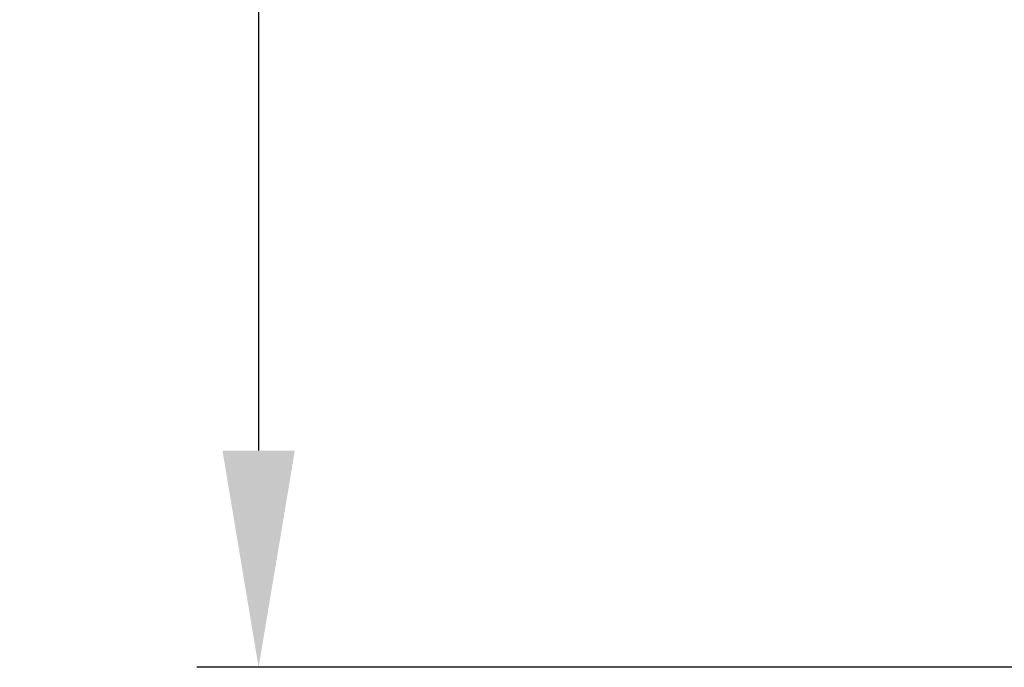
# Model space of a CAD drawing. Header units: millimetres. Extents: x -309 to 8091, y -6405 to -465.
# Tile 17 of 57: x 2417 to 2735, y -4739 to -4530. Entities that reach past the tile are written whole.
import ezdxf

# ---------------------------------------------------------------- set-up
doc = ezdxf.new("R2010")
doc.units = ezdxf.units.MM
doc.header["$LTSCALE"] = 20
doc.layers.get('DEFPOINTS').update_dxf_attribs({"linetype": 'CONTINUOUS'})
doc.layers.add('06-MASSE1', color=1, linetype='CONTINUOUS')
doc.styles.add('ACA_NORM', font='ROMANS.SHX')
doc.dimstyles.new('1-20', dxfattribs={"dimscale": 20, "dimtxt": 2.5, "dimasz": 3.5, "dimexe": 1, "dimexo": 0, "dimgap": 1, "dimtad": 1, "dimdec": 0, "dimzin": 0, "dimdsep": 46, "dimtxsty": 'ACA_NORM', "dimcen": 0, "dimadec": 0, "dimazin": 0, "dimtfac": 2.4, "dimtdec": 0, "dimtmove": 0, "dimatfit": 3, "dimfxl": 1, "dimtolj": 1, "dimtzin": 0, "dimarcsym": 0})

# ---------------------------------------------------------------- blocks, each defined once
blk = doc.blocks.new('*D5')
at = {"layer": '06-MASSE1', "color": 0, "lineweight": -2}
for p, q in [((2769.69, -3900.88), (2474.12, -3900.88)), ((2494.12, -3970.88), (2494.12, -4668.88)), ((2871.24, -4738.88), (2474.12, -4738.88))]:
    blk.add_line(p, q, dxfattribs=at)
at = {"layer": '06-MASSE1', "color": 0}
for points in [[(2482.45, -3970.88), (2505.79, -3970.88), (2494.12, -3900.88)], [(2482.45, -4668.88), (2505.79, -4668.88), (2494.12, -4738.88)]]:
    blk.add_solid(points, dxfattribs=at)
at = {"layer": 'DEFPOINTS', "color": 0}
for p in [(2769.69, -3900.88), (2494.12, -4738.88), (2871.24, -4738.88)]:
    blk.add_point(p, dxfattribs=at)
at = {"layer": '06-MASSE1', "color": 0, "insert": (2449.12, -4319.88), "char_height": 50, "attachment_point": 5, "rotation": 90, "style": 'ACA_NORM'}
blk.add_mtext('\\A1;a1', dxfattribs=at)

msp = doc.modelspace()

# ---------------------------------------------------------------- dimensions: what is measured, and where the dimension line sits
at = {"layer": '06-MASSE1'}
dim = msp.add_linear_dim(base=(2494.12, -4738.88), p1=(2769.69, -3900.88), p2=(2871.24, -4738.88), angle=270, text='a1', dimstyle='1-20', override={"dimtxt": 2.5, "dimtol": 0, "dimlim": 0, "dimtp": 0, "dimtm": 0, "dimtfac": 2.4, "dimtdec": 0, "dimtolj": 1, "dimtzin": 0}, dxfattribs=at)
dim.commit()
dim.dimension.update_dxf_attribs({"geometry": '*D5', "text_midpoint": (2449.12, -4319.88)})

doc.saveas('drawing.dxf')
